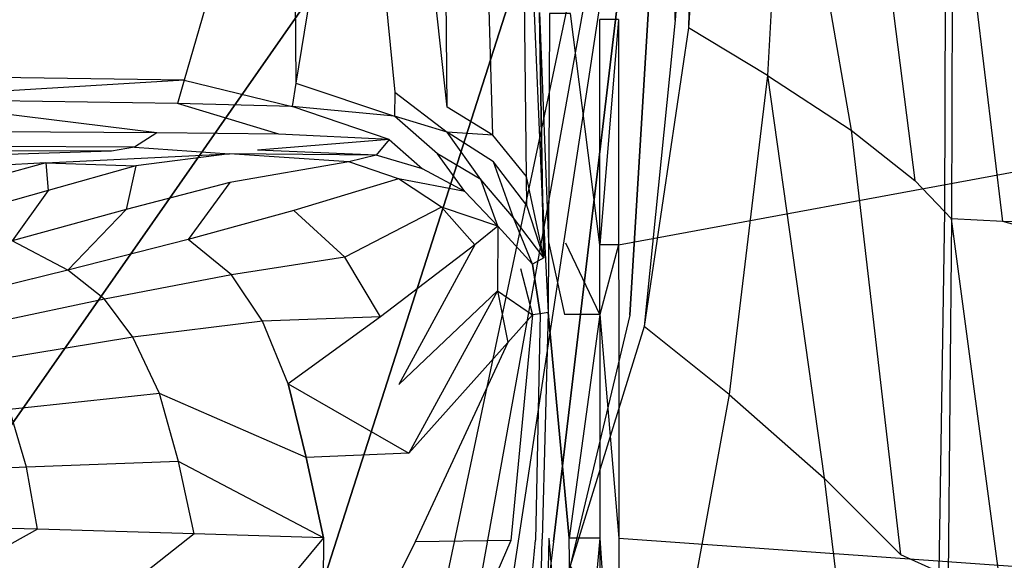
# Model space of a CAD drawing. Extents: x 0 to 1.3, y -0.48 to 0.
# Tile 21 of 24: x 0.81 to 1, y -0.21 to -0.11. Entities that reach past the tile are written whole.
import ezdxf

# ---------------------------------------------------------------- set-up
doc = ezdxf.new("R2010")
doc.units = 0
doc.layers.add('L1_BECKEN_611813___REPLACEMTFOR', color=7, linetype='CONTINUOUS')

msp = doc.modelspace()

# ---------------------------------------------------------------- linework, layer by layer
at = {"layer": 'L1_BECKEN_611813___REPLACEMTFOR', "color": 8}
for points, invisible_edges in [([(0.363478, -0.106697), (0.362316, 0), (0.937689, 0), (0.363478, -0.106697)], 13), ([(0.363478, -0.106697), (0.937689, 0), (0.372258, -0.163497), (0.363478, -0.106697)], 10), ([(0.372258, -0.163497), (0.937689, 0), (0.386954, -0.207096), (0.372258, -0.163497)], 13), ([(0.386954, -0.207096), (0.937689, 0), (0.393763, -0.22832), (0.386954, -0.207096)], 10), ([(0.393763, -0.22832), (0.937689, 0), (0.399145, -0.242771), (0.393763, -0.22832)], 13), ([(0.399145, -0.242771), (0.937689, 0), (0.408644, -0.256961), (0.399145, -0.242771)], 10), ([(0.408644, -0.256961), (0.937689, 0), (0.419036, -0.268345), (0.408644, -0.256961)], 13), ([(0.419036, -0.268345), (0.937689, 0), (0.433372, -0.277748), (0.419036, -0.268345)], 10), ([(0.433372, -0.277748), (0.937689, 0), (0.454134, -0.285832), (0.433372, -0.277748)], 13), ([(0.454134, -0.285832), (0.937689, 0), (0.474954, -0.287985), (0.454134, -0.285832)], 10), ([(0.474954, -0.287985), (0.937689, 0), (0.563821, -0.288271), (0.474954, -0.287985)], 13), ([(0.563821, -0.288271), (0.937689, 0), (0.650004, -0.288548), (0.563821, -0.288271)], 10), ([(0.650004, -0.288548), (0.937689, 0), (0.736183, -0.288271), (0.650004, -0.288548)], 13), ([(0.736183, -0.288271), (0.937689, 0), (0.82505, -0.287985), (0.736183, -0.288271)], 10), ([(0.82505, -0.287985), (0.937689, 0), (0.84587, -0.285832), (0.82505, -0.287985)], 13), ([(0.84587, -0.285832), (0.937689, 0), (0.866632, -0.277748), (0.84587, -0.285832)], 10), ([(0.866632, -0.277748), (0.937689, 0), (0.880968, -0.268345), (0.866632, -0.277748)], 13), ([(0.880968, -0.268345), (0.937689, 0), (0.89136, -0.256961), (0.880968, -0.268345)], 11), ([(0.89136, -0.256961), (0.937689, 0), (0.900859, -0.242771), (0.89136, -0.256961)], 12), ([(0.900859, -0.242771), (0.937689, 0), (0.906241, -0.22832), (0.900859, -0.242771)], 11), ([(0.906241, -0.22832), (0.937689, 0), (0.91305, -0.207096), (0.906241, -0.22832)], 13), ([(0.91305, -0.207096), (0.937689, 0), (0.927746, -0.163497), (0.91305, -0.207096)], 12), ([(0.927746, -0.163497), (0.937689, 0), (0.936526, -0.106697), (0.927746, -0.163497)], 12), ([(0.936526, -0.106697), (0.937689, 0), (0.940121, -0.050627), (0.936526, -0.106697)], 10), ([(0.782357, -0.117454, 0.171394), (0.862697, -0.046387, 0.171394), (0.767965, -0.046871, 0.171394), (0.782357, -0.117454, 0.171394)], 13), ([(0.862697, -0.046387, 0.171394), (0.782357, -0.117454, 0.171394), (0.841924, -0.1183, 0.171394), (0.862697, -0.046387, 0.171394)], 14), ([(0.863473, -0.118833, 0.171394), (0.862697, -0.046387, 0.171394), (0.841924, -0.1183, 0.171394), (0.863473, -0.118833, 0.171394)], 13), ([(0.862697, -0.046387, 0.171394), (0.863473, -0.118833, 0.171394), (0.875222, -0.04649, 0.171394), (0.862697, -0.046387, 0.171394)], 14), ([(0.882519, -0.120579, 0.171354), (0.875222, -0.04649, 0.171394), (0.863473, -0.118833, 0.171394), (0.882519, -0.120579, 0.171354)], 13), ([(0.875222, -0.04649, 0.171394), (0.882519, -0.120579, 0.171354), (0.884141, -0.046556, 0.171385), (0.875222, -0.04649, 0.171394)], 14), ([(0.892557, -0.123462, 0.171225), (0.884141, -0.046556, 0.171385), (0.882519, -0.120579, 0.171354), (0.892557, -0.123462, 0.171225)], 14), ([(0.892557, -0.123462, 0.171225), (0.89201, -0.046602, 0.171361), (0.884141, -0.046556, 0.171385), (0.892557, -0.123462, 0.171225)], 14), ([(0.899064, -0.046699, 0.171411), (0.89201, -0.046602, 0.171361), (0.892557, -0.123462, 0.171225), (0.899064, -0.046699, 0.171411)], 14), ([(0.901364, -0.128887, 0.171488), (0.899064, -0.046699, 0.171411), (0.892557, -0.123462, 0.171225), (0.901364, -0.128887, 0.171488)], 14), ([(0.906814, -0.046749, 0.171394), (0.899064, -0.046699, 0.171411), (0.901364, -0.128887, 0.171488), (0.906814, -0.046749, 0.171394)], 14), ([(0.907853, -0.136815, 0.172106), (0.906814, -0.046749, 0.171394), (0.901364, -0.128887, 0.171488), (0.907853, -0.136815, 0.172106)], 14), ([(0.910978, -0.141289, 0.172883), (0.910339, -0.105273, 0.172208), (0.906814, -0.046749, 0.171394), (0.910978, -0.141289, 0.172883)], 14), ([(0.910978, -0.141289, 0.172883), (0.906814, -0.046749, 0.171394), (0.907853, -0.136815, 0.172106), (0.910978, -0.141289, 0.172883)], 14), ([(0.940121, -0.050627), (0.939071, -0.108232, 0.00234), (0.936526, -0.106697), (0.940121, -0.050627)], 14), ([(0.942659, -0.051359, 0.002259), (0.939071, -0.108232, 0.00234), (0.940121, -0.050627), (0.942659, -0.051359, 0.002259)], 14), ([(0.954261, -0.117394, 0.01631), (0.939071, -0.108232, 0.00234), (0.942659, -0.051359, 0.002259), (0.954261, -0.117394, 0.01631)], 14), ([(0.957809, -0.055729, 0.015742), (0.954261, -0.117394, 0.01631), (0.942659, -0.051359, 0.002259), (0.957809, -0.055729, 0.015742)], 14), ([(0.957809, -0.055729, 0.015742), (0.970418, -0.1279, 0.042616), (0.954261, -0.117394, 0.01631), (0.957809, -0.055729, 0.015742)], 14), ([(0.957809, -0.055729, 0.015742), (0.972923, -0.060876, 0.042564), (0.970418, -0.1279, 0.042616), (0.957809, -0.055729, 0.015742)], 14), ([(0.972923, -0.060876, 0.042564), (0.982678, -0.13761, 0.071055), (0.970418, -0.1279, 0.042616), (0.972923, -0.060876, 0.042564)], 14), ([(0.972923, -0.060876, 0.042564), (0.982678, -0.060889, 0.071055), (0.982678, -0.13761, 0.071055), (0.972923, -0.060876, 0.042564)], 14), ([(0.982678, -0.060889, 0.071055), (0.988591, -0.064541, 0.091159), (0.982678, -0.13761, 0.071055), (0.982678, -0.060889, 0.071055)], 14), ([(0.988591, -0.064541, 0.091159), (0.988347, -0.143542, 0.091159), (0.982678, -0.13761, 0.071055), (0.988591, -0.064541, 0.091159)], 14), ([(0.988591, -0.064541, 0.091159), (0.990004, -0.065414, 0.095963), (0.988347, -0.143542, 0.091159), (0.988591, -0.064541, 0.091159)], 14), ([(0.990004, -0.065414, 0.095963), (0.989701, -0.144959, 0.095963), (0.988347, -0.143542, 0.091159), (0.990004, -0.065414, 0.095963)], 14), ([(0.990004, -0.065414, 0.095963), (0.999606, -0.14547, 0.095963), (0.989701, -0.144959, 0.095963), (0.990004, -0.065414, 0.095963)], 13), ([(0.999606, -0.14547, 0.095963), (0.990004, -0.065414, 0.095963), (0.999889, -0.066185, 0.095963), (0.999606, -0.14547, 0.095963)], 14), ([(0.999889, -0.066185, 0.095963), (1.291004, -0.152759, 0.095963), (0.999606, -0.14547, 0.095963), (0.999889, -0.066185, 0.095963)], 13), ([(0.925614, -0.149952, 0.18), (1.28739, -0.083333, 0.18), (0.925599, -0.106578, 0.18), (0.925614, -0.149952, 0.18)], 10), ([(1.28739, -0.083333, 0.18), (0.925614, -0.149952, 0.18), (0.925618, -0.163421, 0.18), (1.28739, -0.083333, 0.18)], 13), ([(1.28739, -0.083333, 0.18), (0.925618, -0.163421, 0.18), (1.28739, -0.157667, 0.18), (1.28739, -0.083333, 0.18)], 15), ([(0.910339, -0.105273, 0.172208), (0.910978, -0.141289, 0.172883), (0.912091, -0.149382, 0.174337), (0.910339, -0.105273, 0.172208)], 14), ([(0.910339, -0.105273, 0.172208), (0.912091, -0.149382, 0.174337), (0.912292, -0.105435, 0.174663), (0.910339, -0.105273, 0.172208)], 14), ([(0.912292, -0.105435, 0.174663), (0.912091, -0.149382, 0.174337), (0.915454, -0.149664, 0.177952), (0.912292, -0.105435, 0.174663)], 14), ([(0.916331, -0.105435, 0.178535), (0.912292, -0.105435, 0.174663), (0.915454, -0.149664, 0.177952), (0.916331, -0.105435, 0.178535)], 14), ([(0.922, -0.149952, 0.18), (0.916331, -0.105435, 0.178535), (0.915454, -0.149664, 0.177952), (0.922, -0.149952, 0.18)], 14), ([(0.922, -0.149952, 0.18), (0.921985, -0.106579, 0.18), (0.916331, -0.105435, 0.178535), (0.922, -0.149952, 0.18)], 14), ([(0.922, -0.149952, 0.18), (0.925599, -0.106578, 0.18), (0.921985, -0.106579, 0.18), (0.922, -0.149952, 0.18)], 13), ([(0.925599, -0.106578, 0.18), (0.922, -0.149952, 0.18), (0.925614, -0.149952, 0.18), (0.925599, -0.106578, 0.18)], 14), ([(0.936526, -0.106697), (0.930497, -0.165694, 0.002538), (0.927746, -0.163497), (0.936526, -0.106697)], 14), ([(0.939071, -0.108232, 0.00234), (0.930497, -0.165694, 0.002538), (0.936526, -0.106697), (0.939071, -0.108232, 0.00234)], 14), ([(0.946918, -0.178806, 0.01769), (0.930497, -0.165694, 0.002538), (0.939071, -0.108232, 0.00234), (0.946918, -0.178806, 0.01769)], 14), ([(0.954261, -0.117394, 0.01631), (0.946918, -0.178806, 0.01769), (0.939071, -0.108232, 0.00234), (0.954261, -0.117394, 0.01631)], 14), ([(0.783255, -0.12186, 0.171394), (0.841924, -0.1183, 0.171394), (0.782357, -0.117454, 0.171394), (0.783255, -0.12186, 0.171394)], 13), ([(0.954261, -0.117394, 0.01631), (0.96521, -0.194907, 0.043245), (0.946918, -0.178806, 0.01769), (0.954261, -0.117394, 0.01631)], 14), ([(0.954261, -0.117394, 0.01631), (0.970418, -0.1279, 0.042616), (0.96521, -0.194907, 0.043245), (0.954261, -0.117394, 0.01631)], 14), ([(0.841924, -0.1183, 0.171394), (0.783255, -0.12186, 0.171394), (0.840628, -0.122789, 0.171394), (0.841924, -0.1183, 0.171394)], 14), ([(0.862739, -0.123349, 0.171394), (0.841924, -0.1183, 0.171394), (0.840628, -0.122789, 0.171394), (0.862739, -0.123349, 0.171394)], 13), ([(0.841924, -0.1183, 0.171394), (0.862739, -0.123349, 0.171394), (0.863473, -0.118833, 0.171394), (0.841924, -0.1183, 0.171394)], 14), ([(0.882418, -0.1252, 0.171352), (0.863473, -0.118833, 0.171394), (0.862739, -0.123349, 0.171394), (0.882418, -0.1252, 0.171352)], 13), ([(0.863473, -0.118833, 0.171394), (0.882418, -0.1252, 0.171352), (0.882519, -0.120579, 0.171354), (0.863473, -0.118833, 0.171394)], 14), ([(0.892591, -0.12826, 0.171217), (0.882519, -0.120579, 0.171354), (0.882418, -0.1252, 0.171352), (0.892591, -0.12826, 0.171217)], 13), ([(0.882519, -0.120579, 0.171354), (0.892591, -0.12826, 0.171217), (0.892557, -0.123462, 0.171225), (0.882519, -0.120579, 0.171354)], 14), ([(0.836693, -0.1284, 0.169034), (0.783255, -0.12186, 0.171394), (0.783249, -0.128054, 0.168895), (0.836693, -0.1284, 0.169034)], 14), ([(0.840628, -0.122789, 0.171394), (0.783255, -0.12186, 0.171394), (0.836693, -0.1284, 0.169034), (0.840628, -0.122789, 0.171394)], 14), ([(0.860184, -0.128679, 0.169251), (0.840628, -0.122789, 0.171394), (0.836693, -0.1284, 0.169034), (0.860184, -0.128679, 0.169251)], 14), ([(0.862739, -0.123349, 0.171394), (0.840628, -0.122789, 0.171394), (0.860184, -0.128679, 0.169251), (0.862739, -0.123349, 0.171394)], 14), ([(0.881403, -0.129726, 0.16961), (0.862739, -0.123349, 0.171394), (0.860184, -0.128679, 0.169251), (0.881403, -0.129726, 0.16961)], 14), ([(0.882418, -0.1252, 0.171352), (0.862739, -0.123349, 0.171394), (0.881403, -0.129726, 0.16961), (0.882418, -0.1252, 0.171352)], 14), ([(0.892591, -0.12826, 0.171217), (0.901364, -0.128887, 0.171488), (0.892557, -0.123462, 0.171225), (0.892591, -0.12826, 0.171217)], 13), ([(0.890722, -0.132471, 0.169452), (0.882418, -0.1252, 0.171352), (0.881403, -0.129726, 0.16961), (0.890722, -0.132471, 0.169452)], 14), ([(0.892591, -0.12826, 0.171217), (0.882418, -0.1252, 0.171352), (0.890722, -0.132471, 0.169452), (0.892591, -0.12826, 0.171217)], 14), ([(0.783249, -0.128054, 0.168895), (0.783246, -0.131017, 0.162921), (0.832356, -0.131153, 0.163037), (0.783249, -0.128054, 0.168895)], 14), ([(0.836693, -0.1284, 0.169034), (0.783249, -0.128054, 0.168895), (0.832356, -0.131153, 0.163037), (0.836693, -0.1284, 0.169034)], 14), ([(0.836693, -0.1284, 0.169034), (0.832356, -0.131153, 0.163037), (0.856066, -0.131765, 0.163529), (0.836693, -0.1284, 0.169034)], 14), ([(0.860184, -0.128679, 0.169251), (0.836693, -0.1284, 0.169034), (0.856066, -0.131765, 0.163529), (0.860184, -0.128679, 0.169251)], 14), ([(0.881403, -0.129726, 0.16961), (0.860184, -0.128679, 0.169251), (0.856066, -0.131765, 0.163529), (0.881403, -0.129726, 0.16961)], 14), ([(0.899066, -0.137417, 0.169576), (0.892591, -0.12826, 0.171217), (0.890722, -0.132471, 0.169452), (0.899066, -0.137417, 0.169576)], 14), ([(0.901364, -0.128887, 0.171488), (0.892591, -0.12826, 0.171217), (0.901507, -0.134018, 0.171493), (0.901364, -0.128887, 0.171488)], 14), ([(0.901507, -0.134018, 0.171493), (0.892591, -0.12826, 0.171217), (0.899066, -0.137417, 0.169576), (0.901507, -0.134018, 0.171493)], 14), ([(0.907853, -0.136815, 0.172106), (0.901364, -0.128887, 0.171488), (0.901507, -0.134018, 0.171493), (0.907853, -0.136815, 0.172106)], 14), ([(0.970418, -0.1279, 0.042616), (0.979871, -0.209631, 0.071258), (0.96521, -0.194907, 0.043245), (0.970418, -0.1279, 0.042616)], 14), ([(0.970418, -0.1279, 0.042616), (0.982678, -0.13761, 0.071055), (0.979871, -0.209631, 0.071258), (0.970418, -0.1279, 0.042616)], 14), ([(0.881403, -0.129726, 0.16961), (0.856066, -0.131765, 0.163529), (0.878945, -0.132738, 0.165046), (0.881403, -0.129726, 0.16961)], 14), ([(0.881403, -0.129726, 0.16961), (0.878945, -0.132738, 0.165046), (0.887861, -0.135329, 0.165799), (0.881403, -0.129726, 0.16961)], 14), ([(0.881403, -0.129726, 0.16961), (0.887861, -0.135329, 0.165799), (0.890722, -0.132471, 0.169452), (0.881403, -0.129726, 0.16961)], 14), ([(0.827929, -0.131949, 0.155328), (0.781107, -0.131772, 0.154267), (0.77602, -0.133567, 0.133693), (0.827929, -0.131949, 0.155328)], 14), ([(0.827929, -0.131949, 0.155328), (0.77602, -0.133567, 0.133693), (0.815262, -0.134227, 0.133271), (0.827929, -0.131949, 0.155328)], 14), ([(0.783246, -0.131017, 0.162921), (0.781107, -0.131772, 0.154267), (0.827929, -0.131949, 0.155328), (0.783246, -0.131017, 0.162921)], 14), ([(0.832356, -0.131153, 0.163037), (0.783246, -0.131017, 0.162921), (0.827929, -0.131949, 0.155328), (0.832356, -0.131153, 0.163037)], 14), ([(0.815262, -0.134227, 0.133271), (0.850647, -0.132456, 0.156488), (0.827929, -0.131949, 0.155328), (0.815262, -0.134227, 0.133271)], 14), ([(0.850647, -0.132456, 0.156488), (0.815262, -0.134227, 0.133271), (0.832625, -0.134755, 0.133075), (0.850647, -0.132456, 0.156488)], 13), ([(0.850647, -0.132456, 0.156488), (0.832356, -0.131153, 0.163037), (0.827929, -0.131949, 0.155328), (0.850647, -0.132456, 0.156488)], 13), ([(0.832356, -0.131153, 0.163037), (0.850647, -0.132456, 0.156488), (0.856066, -0.131765, 0.163529), (0.832356, -0.131153, 0.163037)], 14), ([(0.850647, -0.132456, 0.156488), (0.832625, -0.134755, 0.133075), (0.850703, -0.13798, 0.132868), (0.850647, -0.132456, 0.156488)], 14), ([(0.878945, -0.132738, 0.165046), (0.856066, -0.131765, 0.163529), (0.850647, -0.132456, 0.156488), (0.878945, -0.132738, 0.165046)], 14), ([(0.873669, -0.133982, 0.157791), (0.850647, -0.132456, 0.156488), (0.850703, -0.13798, 0.132868), (0.873669, -0.133982, 0.157791)], 14), ([(0.878945, -0.132738, 0.165046), (0.850647, -0.132456, 0.156488), (0.873669, -0.133982, 0.157791), (0.878945, -0.132738, 0.165046)], 14), ([(0.878945, -0.132738, 0.165046), (0.873669, -0.133982, 0.157791), (0.883231, -0.137247, 0.158916), (0.878945, -0.132738, 0.165046)], 14), ([(0.887861, -0.135329, 0.165799), (0.878945, -0.132738, 0.165046), (0.883231, -0.137247, 0.158916), (0.887861, -0.135329, 0.165799)], 14), ([(0.895996, -0.139715, 0.166669), (0.890722, -0.132471, 0.169452), (0.887861, -0.135329, 0.165799), (0.895996, -0.139715, 0.166669)], 14), ([(0.899066, -0.137417, 0.169576), (0.890722, -0.132471, 0.169452), (0.895996, -0.139715, 0.166669), (0.899066, -0.137417, 0.169576)], 14), ([(0.77602, -0.133567, 0.133693), (0.762029, -0.137014, 0.112921), (0.815262, -0.134227, 0.133271), (0.77602, -0.133567, 0.133693)], 14), ([(0.815262, -0.134227, 0.133271), (0.762029, -0.137014, 0.112921), (0.801276, -0.138005, 0.11196), (0.815262, -0.134227, 0.133271)], 14), ([(0.815262, -0.134227, 0.133271), (0.801276, -0.138005, 0.11196), (0.81575, -0.139496, 0.111711), (0.815262, -0.134227, 0.133271)], 14), ([(0.815262, -0.134227, 0.133271), (0.81575, -0.139496, 0.111711), (0.832625, -0.134755, 0.133075), (0.815262, -0.134227, 0.133271)], 14), ([(0.873669, -0.133982, 0.157791), (0.850703, -0.13798, 0.132868), (0.86306, -0.143375, 0.132838), (0.873669, -0.133982, 0.157791)], 14), ([(0.883231, -0.137247, 0.158916), (0.873669, -0.133982, 0.157791), (0.86306, -0.143375, 0.132838), (0.883231, -0.137247, 0.158916)], 14), ([(0.905371, -0.144769, 0.170089), (0.901507, -0.134018, 0.171493), (0.899066, -0.137417, 0.169576), (0.905371, -0.144769, 0.170089)], 14), ([(0.907918, -0.142437, 0.17215), (0.901507, -0.134018, 0.171493), (0.905371, -0.144769, 0.170089), (0.907918, -0.142437, 0.17215)], 14), ([(0.907918, -0.142437, 0.17215), (0.907853, -0.136815, 0.172106), (0.901507, -0.134018, 0.171493), (0.907918, -0.142437, 0.17215)], 14), ([(0.832625, -0.134755, 0.133075), (0.81575, -0.139496, 0.111711), (0.830763, -0.143154, 0.111373), (0.832625, -0.134755, 0.133075)], 14), ([(0.832625, -0.134755, 0.133075), (0.830763, -0.143154, 0.111373), (0.850703, -0.13798, 0.132868), (0.832625, -0.134755, 0.133075)], 14), ([(0.895996, -0.139715, 0.166669), (0.887861, -0.135329, 0.165799), (0.883231, -0.137247, 0.158916), (0.895996, -0.139715, 0.166669)], 14), ([(0.801276, -0.138005, 0.11196), (0.795797, -0.145162, 0.091193), (0.81575, -0.139496, 0.111711), (0.801276, -0.138005, 0.11196)], 14), ([(0.850703, -0.13798, 0.132868), (0.830763, -0.143154, 0.111373), (0.842684, -0.148952, 0.111206), (0.850703, -0.13798, 0.132868)], 14), ([(0.850703, -0.13798, 0.132868), (0.842684, -0.148952, 0.111206), (0.86306, -0.143375, 0.132838), (0.850703, -0.13798, 0.132868)], 14), ([(0.883231, -0.137247, 0.158916), (0.86306, -0.143375, 0.132838), (0.872892, -0.152374, 0.132255), (0.883231, -0.137247, 0.158916)], 14), ([(0.891504, -0.142702, 0.159855), (0.883231, -0.137247, 0.158916), (0.872892, -0.152374, 0.132255), (0.891504, -0.142702, 0.159855)], 14), ([(0.895996, -0.139715, 0.166669), (0.883231, -0.137247, 0.158916), (0.891504, -0.142702, 0.159855), (0.895996, -0.139715, 0.166669)], 14), ([(0.902377, -0.146388, 0.167669), (0.899066, -0.137417, 0.169576), (0.895996, -0.139715, 0.166669), (0.902377, -0.146388, 0.167669)], 14), ([(0.905371, -0.144769, 0.170089), (0.899066, -0.137417, 0.169576), (0.902377, -0.146388, 0.167669), (0.905371, -0.144769, 0.170089)], 14), ([(0.911176, -0.152474, 0.173093), (0.910978, -0.141289, 0.172883), (0.907853, -0.136815, 0.172106), (0.911176, -0.152474, 0.173093)], 14), ([(0.911176, -0.152474, 0.173093), (0.907853, -0.136815, 0.172106), (0.907918, -0.142437, 0.17215), (0.911176, -0.152474, 0.173093)], 14), ([(0.982678, -0.13761, 0.071055), (0.988347, -0.143542, 0.091159), (0.979871, -0.209631, 0.071258), (0.982678, -0.13761, 0.071055)], 14), ([(0.81575, -0.139496, 0.111711), (0.795797, -0.145162, 0.091193), (0.808814, -0.149227, 0.090808), (0.81575, -0.139496, 0.111711)], 14), ([(0.81575, -0.139496, 0.111711), (0.808814, -0.149227, 0.090808), (0.830763, -0.143154, 0.111373), (0.81575, -0.139496, 0.111711)], 14), ([(0.902377, -0.146388, 0.167669), (0.895996, -0.139715, 0.166669), (0.891504, -0.142702, 0.159855), (0.902377, -0.146388, 0.167669)], 14), ([(0.910978, -0.141289, 0.172883), (0.911176, -0.152474, 0.173093), (0.912028, -0.163029, 0.174236), (0.910978, -0.141289, 0.172883)], 14), ([(0.910978, -0.141289, 0.172883), (0.912028, -0.163029, 0.174236), (0.912091, -0.149382, 0.174337), (0.910978, -0.141289, 0.172883)], 14), ([(0.830763, -0.143154, 0.111373), (0.808814, -0.149227, 0.090808), (0.819511, -0.154835, 0.090578), (0.830763, -0.143154, 0.111373)], 14), ([(0.830763, -0.143154, 0.111373), (0.819511, -0.154835, 0.090578), (0.842684, -0.148952, 0.111206), (0.830763, -0.143154, 0.111373)], 14), ([(0.86306, -0.143375, 0.132838), (0.842684, -0.148952, 0.111206), (0.85106, -0.155787, 0.110687), (0.86306, -0.143375, 0.132838)], 14), ([(0.872892, -0.152374, 0.132255), (0.86306, -0.143375, 0.132838), (0.85106, -0.155787, 0.110687), (0.872892, -0.152374, 0.132255)], 14), ([(0.891504, -0.142702, 0.159855), (0.872892, -0.152374, 0.132255), (0.879748, -0.163818, 0.132588), (0.891504, -0.142702, 0.159855)], 14), ([(0.897888, -0.149962, 0.160834), (0.891504, -0.142702, 0.159855), (0.879748, -0.163818, 0.132588), (0.897888, -0.149962, 0.160834)], 14), ([(0.902377, -0.146388, 0.167669), (0.891504, -0.142702, 0.159855), (0.897888, -0.149962, 0.160834), (0.902377, -0.146388, 0.167669)], 14), ([(0.911176, -0.152474, 0.173093), (0.907918, -0.142437, 0.17215), (0.905371, -0.144769, 0.170089), (0.911176, -0.152474, 0.173093)], 14), ([(0.988347, -0.143542, 0.091159), (0.987287, -0.212967, 0.091198), (0.979871, -0.209631, 0.071258), (0.988347, -0.143542, 0.091159)], 14), ([(0.988347, -0.143542, 0.091159), (0.989701, -0.144959, 0.095963), (0.987287, -0.212967, 0.091198), (0.988347, -0.143542, 0.091159)], 14), ([(0.90904, -0.153699, 0.170918), (0.905371, -0.144769, 0.170089), (0.902377, -0.146388, 0.167669), (0.90904, -0.153699, 0.170918)], 14), ([(0.911176, -0.152474, 0.173093), (0.905371, -0.144769, 0.170089), (0.90904, -0.153699, 0.170918), (0.911176, -0.152474, 0.173093)], 14), ([(0.989701, -0.144959, 0.095963), (0.989059, -0.213764, 0.095963), (0.987287, -0.212967, 0.091198), (0.989701, -0.144959, 0.095963)], 14), ([(0.989701, -0.144959, 0.095963), (0.999006, -0.214717, 0.095963), (0.989059, -0.213764, 0.095963), (0.989701, -0.144959, 0.095963)], 13), ([(0.999006, -0.214717, 0.095963), (0.989701, -0.144959, 0.095963), (0.999606, -0.14547, 0.095963), (0.999006, -0.214717, 0.095963)], 14), ([(0.999606, -0.14547, 0.095963), (1.291004, -0.228319, 0.095963), (0.999006, -0.214717, 0.095963), (0.999606, -0.14547, 0.095963)], 13), ([(1.291004, -0.228319, 0.095963), (0.999606, -0.14547, 0.095963), (1.291004, -0.152759, 0.095963), (1.291004, -0.228319, 0.095963)], 14), ([(0.902377, -0.146388, 0.167669), (0.897888, -0.149962, 0.160834), (0.902251, -0.158853, 0.161811), (0.902377, -0.146388, 0.167669)], 14), ([(0.902377, -0.146388, 0.167669), (0.902251, -0.158853, 0.161811), (0.906731, -0.154515, 0.168716), (0.902377, -0.146388, 0.167669)], 14), ([(0.90904, -0.153699, 0.170918), (0.902377, -0.146388, 0.167669), (0.906731, -0.154515, 0.168716), (0.90904, -0.153699, 0.170918)], 14), ([(0.819511, -0.154835, 0.090578), (0.808814, -0.149227, 0.090808), (0.792783, -0.16149, 0.071484), (0.819511, -0.154835, 0.090578)], 14), ([(0.842684, -0.148952, 0.111206), (0.819511, -0.154835, 0.090578), (0.826577, -0.160429, 0.090194), (0.842684, -0.148952, 0.111206)], 14), ([(0.85106, -0.155787, 0.110687), (0.842684, -0.148952, 0.111206), (0.826577, -0.160429, 0.090194), (0.85106, -0.155787, 0.110687)], 14), ([(0.912091, -0.149382, 0.174337), (0.912028, -0.163029, 0.174236), (0.915181, -0.163399, 0.177771), (0.912091, -0.149382, 0.174337)], 14), ([(0.912091, -0.149382, 0.174337), (0.915181, -0.163399, 0.177771), (0.915454, -0.149664, 0.177952), (0.912091, -0.149382, 0.174337)], 14), ([(0.922004, -0.163422, 0.18), (0.915454, -0.149664, 0.177952), (0.915181, -0.163399, 0.177771), (0.922004, -0.163422, 0.18)], 14), ([(0.922004, -0.163422, 0.18), (0.922, -0.149952, 0.18), (0.915454, -0.149664, 0.177952), (0.922004, -0.163422, 0.18)], 14), ([(0.897888, -0.149962, 0.160834), (0.879748, -0.163818, 0.132588), (0.883303, -0.176843, 0.132264), (0.897888, -0.149962, 0.160834)], 14), ([(0.897888, -0.149962, 0.160834), (0.883303, -0.176843, 0.132264), (0.902251, -0.158853, 0.161811), (0.897888, -0.149962, 0.160834)], 14), ([(0.922004, -0.163422, 0.18), (0.925614, -0.149952, 0.18), (0.922, -0.149952, 0.18), (0.922004, -0.163422, 0.18)], 13), ([(0.925614, -0.149952, 0.18), (0.922004, -0.163422, 0.18), (0.925618, -0.163421, 0.18), (0.925614, -0.149952, 0.18)], 14), ([(0.872892, -0.152374, 0.132255), (0.85106, -0.155787, 0.110687), (0.857007, -0.164675, 0.110817), (0.872892, -0.152374, 0.132255)], 14), ([(0.879748, -0.163818, 0.132588), (0.872892, -0.152374, 0.132255), (0.857007, -0.164675, 0.110817), (0.879748, -0.163818, 0.132588)], 14), ([(0.911176, -0.152474, 0.173093), (0.90904, -0.153699, 0.170918), (0.912028, -0.163029, 0.174236), (0.911176, -0.152474, 0.173093)], 14), ([(0.819511, -0.154835, 0.090578), (0.792783, -0.16149, 0.071484), (0.798732, -0.166333, 0.071107), (0.819511, -0.154835, 0.090578)], 14), ([(0.826577, -0.160429, 0.090194), (0.819511, -0.154835, 0.090578), (0.798732, -0.166333, 0.071107), (0.826577, -0.160429, 0.090194)], 14), ([(0.902251, -0.158853, 0.161811), (0.909031, -0.163483, 0.169726), (0.906731, -0.154515, 0.168716), (0.902251, -0.158853, 0.161811)], 14), ([(0.910527, -0.163256, 0.171977), (0.90904, -0.153699, 0.170918), (0.906731, -0.154515, 0.168716), (0.910527, -0.163256, 0.171977)], 14), ([(0.906731, -0.154515, 0.168716), (0.909031, -0.163483, 0.169726), (0.910527, -0.163256, 0.171977), (0.906731, -0.154515, 0.168716)], 14), ([(0.90904, -0.153699, 0.170918), (0.910527, -0.163256, 0.171977), (0.912028, -0.163029, 0.174236), (0.90904, -0.153699, 0.170918)], 14), ([(0.85106, -0.155787, 0.110687), (0.826577, -0.160429, 0.090194), (0.832044, -0.16775, 0.090068), (0.85106, -0.155787, 0.110687)], 14), ([(0.857007, -0.164675, 0.110817), (0.85106, -0.155787, 0.110687), (0.832044, -0.16775, 0.090068), (0.857007, -0.164675, 0.110817)], 14), ([(0.902251, -0.158853, 0.161811), (0.883303, -0.176843, 0.132264), (0.885208, -0.190104, 0.132216), (0.902251, -0.158853, 0.161811)], 14), ([(0.902251, -0.158853, 0.161811), (0.885208, -0.190104, 0.132216), (0.904282, -0.16879, 0.162248), (0.902251, -0.158853, 0.161811)], 14), ([(0.909031, -0.163483, 0.169726), (0.902251, -0.158853, 0.161811), (0.904282, -0.16879, 0.162248), (0.909031, -0.163483, 0.169726)], 13), ([(1.28739, -0.157667, 0.18), (0.925618, -0.163421, 0.18), (0.925618, -0.206463, 0.18), (1.28739, -0.157667, 0.18)], 13), ([(0.925618, -0.206463, 0.18), (1.28739, -0.232, 0.18), (1.28739, -0.157667, 0.18), (0.925618, -0.206463, 0.18)], 14), ([(0.826577, -0.160429, 0.090194), (0.798732, -0.166333, 0.071107), (0.803546, -0.172472, 0.070838), (0.826577, -0.160429, 0.090194)], 14), ([(0.832044, -0.16775, 0.090068), (0.826577, -0.160429, 0.090194), (0.803546, -0.172472, 0.070838), (0.832044, -0.16775, 0.090068)], 14), ([(0.912028, -0.163029, 0.174236), (0.910527, -0.163256, 0.171977), (0.910891, -0.206641, 0.171992), (0.912028, -0.163029, 0.174236)], 14), ([(0.912028, -0.163029, 0.174236), (0.910891, -0.206641, 0.171992), (0.912212, -0.206457, 0.174514), (0.912028, -0.163029, 0.174236)], 14), ([(0.916104, -0.206428, 0.178049), (0.912028, -0.163029, 0.174236), (0.912212, -0.206457, 0.174514), (0.916104, -0.206428, 0.178049)], 14), ([(0.912028, -0.163029, 0.174236), (0.916104, -0.206428, 0.178049), (0.915181, -0.163399, 0.177771), (0.912028, -0.163029, 0.174236)], 14), ([(0.857007, -0.164675, 0.110817), (0.832044, -0.16775, 0.090068), (0.837203, -0.178608, 0.089794), (0.857007, -0.164675, 0.110817)], 14), ([(0.861971, -0.176771, 0.11057), (0.857007, -0.164675, 0.110817), (0.837203, -0.178608, 0.089794), (0.861971, -0.176771, 0.11057)], 14), ([(0.879748, -0.163818, 0.132588), (0.857007, -0.164675, 0.110817), (0.861971, -0.176771, 0.11057), (0.879748, -0.163818, 0.132588)], 14), ([(0.879748, -0.163818, 0.132588), (0.861971, -0.176771, 0.11057), (0.883303, -0.176843, 0.132264), (0.879748, -0.163818, 0.132588)], 14), ([(0.909031, -0.163483, 0.169726), (0.904282, -0.16879, 0.162248), (0.90487, -0.2069, 0.161885), (0.909031, -0.163483, 0.169726)], 14), ([(0.909031, -0.163483, 0.169726), (0.90487, -0.2069, 0.161885), (0.909569, -0.206825, 0.169471), (0.909031, -0.163483, 0.169726)], 14), ([(0.910527, -0.163256, 0.171977), (0.909031, -0.163483, 0.169726), (0.909569, -0.206825, 0.169471), (0.910527, -0.163256, 0.171977)], 14), ([(0.910527, -0.163256, 0.171977), (0.909569, -0.206825, 0.169471), (0.910891, -0.206641, 0.171992), (0.910527, -0.163256, 0.171977)], 14), ([(0.927746, -0.163497), (0.916299, -0.211808, 0.002853), (0.91305, -0.207096), (0.927746, -0.163497)], 14), ([(0.922004, -0.163422, 0.18), (0.915181, -0.163399, 0.177771), (0.916104, -0.206428, 0.178049), (0.922004, -0.163422, 0.18)], 14), ([(0.922004, -0.163422, 0.18), (0.916104, -0.206428, 0.178049), (0.922004, -0.206463, 0.18), (0.922004, -0.163422, 0.18)], 14), ([(0.930497, -0.165694, 0.002538), (0.916299, -0.211808, 0.002853), (0.927746, -0.163497), (0.930497, -0.165694, 0.002538)], 14), ([(0.922004, -0.163422, 0.18), (0.925618, -0.206463, 0.18), (0.925618, -0.163421, 0.18), (0.922004, -0.163422, 0.18)], 14), ([(0.925618, -0.206463, 0.18), (0.922004, -0.163422, 0.18), (0.922004, -0.206463, 0.18), (0.925618, -0.206463, 0.18)], 13), ([(0.935691, -0.239941, 0.019882), (0.916299, -0.211808, 0.002853), (0.930497, -0.165694, 0.002538), (0.935691, -0.239941, 0.019882)], 14), ([(0.946918, -0.178806, 0.01769), (0.935691, -0.239941, 0.019882), (0.930497, -0.165694, 0.002538), (0.946918, -0.178806, 0.01769)], 14), ([(0.832044, -0.16775, 0.090068), (0.803546, -0.172472, 0.070838), (0.808279, -0.181695, 0.070431), (0.832044, -0.16775, 0.090068)], 14), ([(0.837203, -0.178608, 0.089794), (0.832044, -0.16775, 0.090068), (0.808279, -0.181695, 0.070431), (0.837203, -0.178608, 0.089794)], 14), ([(0.904282, -0.16879, 0.162248), (0.885208, -0.190104, 0.132216), (0.886416, -0.207193, 0.132096), (0.904282, -0.16879, 0.162248)], 14), ([(0.904282, -0.16879, 0.162248), (0.886416, -0.207193, 0.132096), (0.90487, -0.2069, 0.161885), (0.904282, -0.16879, 0.162248)], 14), ([(0.865416, -0.190896, 0.110722), (0.861971, -0.176771, 0.11057), (0.837203, -0.178608, 0.089794), (0.865416, -0.190896, 0.110722)], 14), ([(0.861971, -0.176771, 0.11057), (0.865416, -0.190896, 0.110722), (0.885208, -0.190104, 0.132216), (0.861971, -0.176771, 0.11057)], 14), ([(0.861971, -0.176771, 0.11057), (0.885208, -0.190104, 0.132216), (0.883303, -0.176843, 0.132264), (0.861971, -0.176771, 0.11057)], 14), ([(0.837203, -0.178608, 0.089794), (0.808279, -0.181695, 0.070431), (0.811575, -0.192813, 0.070375), (0.837203, -0.178608, 0.089794)], 14), ([(0.840874, -0.19169, 0.089863), (0.837203, -0.178608, 0.089794), (0.811575, -0.192813, 0.070375), (0.840874, -0.19169, 0.089863)], 14), ([(0.865416, -0.190896, 0.110722), (0.837203, -0.178608, 0.089794), (0.840874, -0.19169, 0.089863), (0.865416, -0.190896, 0.110722)], 14), ([(0.95723, -0.261873, 0.044459), (0.935691, -0.239941, 0.019882), (0.946918, -0.178806, 0.01769), (0.95723, -0.261873, 0.044459)], 14), ([(0.946918, -0.178806, 0.01769), (0.96521, -0.194907, 0.043245), (0.95723, -0.261873, 0.044459), (0.946918, -0.178806, 0.01769)], 14), ([(0.811575, -0.192813, 0.070375), (0.808279, -0.181695, 0.070431), (0.777989, -0.194038, 0.054805), (0.811575, -0.192813, 0.070375)], 14), ([(0.868746, -0.206417, 0.111895), (0.865416, -0.190896, 0.110722), (0.840874, -0.19169, 0.089863), (0.868746, -0.206417, 0.111895)], 14), ([(0.885208, -0.190104, 0.132216), (0.865416, -0.190896, 0.110722), (0.886416, -0.207193, 0.132096), (0.885208, -0.190104, 0.132216)], 14), ([(0.865416, -0.190896, 0.110722), (0.868746, -0.206417, 0.111895), (0.886416, -0.207193, 0.132096), (0.865416, -0.190896, 0.110722)], 14), ([(0.811575, -0.192813, 0.070375), (0.777989, -0.194038, 0.054805), (0.780925, -0.204065, 0.055259), (0.811575, -0.192813, 0.070375)], 14), ([(0.813679, -0.204706, 0.070544), (0.811575, -0.192813, 0.070375), (0.780925, -0.204065, 0.055259), (0.813679, -0.204706, 0.070544)], 14), ([(0.840874, -0.19169, 0.089863), (0.811575, -0.192813, 0.070375), (0.813679, -0.204706, 0.070544), (0.840874, -0.19169, 0.089863)], 14), ([(0.843838, -0.205599, 0.090803), (0.840874, -0.19169, 0.089863), (0.813679, -0.204706, 0.070544), (0.843838, -0.205599, 0.090803)], 14), ([(0.868746, -0.206417, 0.111895), (0.840874, -0.19169, 0.089863), (0.843838, -0.205599, 0.090803), (0.868746, -0.206417, 0.111895)], 14), ([(0.96521, -0.194907, 0.043245), (0.975544, -0.281719, 0.071783), (0.95723, -0.261873, 0.044459), (0.96521, -0.194907, 0.043245)], 14), ([(0.96521, -0.194907, 0.043245), (0.979871, -0.209631, 0.071258), (0.975544, -0.281719, 0.071783), (0.96521, -0.194907, 0.043245)], 14), ([(0.813679, -0.204706, 0.070544), (0.780925, -0.204065, 0.055259), (0.780455, -0.223261, 0.055636), (0.813679, -0.204706, 0.070544)], 14), ([(0.813679, -0.204706, 0.070544), (0.780455, -0.223261, 0.055636), (0.812642, -0.230339, 0.070363), (0.813679, -0.204706, 0.070544)], 14), ([(0.843838, -0.205599, 0.090803), (0.813679, -0.204706, 0.070544), (0.812642, -0.230339, 0.070363), (0.843838, -0.205599, 0.090803)], 14), ([(0.843838, -0.205599, 0.090803), (0.812642, -0.230339, 0.070363), (0.843326, -0.236956, 0.090736), (0.843838, -0.205599, 0.090803)], 14), ([(0.868746, -0.206417, 0.111895), (0.843838, -0.205599, 0.090803), (0.843326, -0.236956, 0.090736), (0.868746, -0.206417, 0.111895)], 14), ([(0.868746, -0.206417, 0.111895), (0.843326, -0.236956, 0.090736), (0.868635, -0.243031, 0.111883), (0.868746, -0.206417, 0.111895)], 14), ([(0.868746, -0.206417, 0.111895), (0.868635, -0.243031, 0.111883), (0.886416, -0.207193, 0.132096), (0.868746, -0.206417, 0.111895)], 14), ([(0.909699, -0.25842, 0.169565), (0.910891, -0.206641, 0.171992), (0.909569, -0.206825, 0.169471), (0.909699, -0.25842, 0.169565)], 14), ([(0.910891, -0.206641, 0.171992), (0.909699, -0.25842, 0.169565), (0.911032, -0.259113, 0.172124), (0.910891, -0.206641, 0.171992)], 13), ([(0.911032, -0.259113, 0.172124), (0.912212, -0.206457, 0.174514), (0.910891, -0.206641, 0.171992), (0.911032, -0.259113, 0.172124)], 14), ([(0.912212, -0.206457, 0.174514), (0.911032, -0.259113, 0.172124), (0.912365, -0.259806, 0.174683), (0.912212, -0.206457, 0.174514)], 13), ([(0.916838, -0.260892, 0.178287), (0.916104, -0.206428, 0.178049), (0.912212, -0.206457, 0.174514), (0.916838, -0.260892, 0.178287)], 14), ([(0.916838, -0.260892, 0.178287), (0.912212, -0.206457, 0.174514), (0.912365, -0.259806, 0.174683), (0.916838, -0.260892, 0.178287)], 14), ([(0.916838, -0.260892, 0.178287), (0.922004, -0.206463, 0.18), (0.916104, -0.206428, 0.178049), (0.916838, -0.260892, 0.178287)], 13), ([(0.922004, -0.206463, 0.18), (0.916838, -0.260892, 0.178287), (0.922004, -0.261537, 0.18), (0.922004, -0.206463, 0.18)], 14), ([(0.925618, -0.261537, 0.18), (0.922004, -0.206463, 0.18), (0.922004, -0.261537, 0.18), (0.925618, -0.261537, 0.18)], 13), ([(0.922004, -0.206463, 0.18), (0.925618, -0.261537, 0.18), (0.925618, -0.206463, 0.18), (0.922004, -0.206463, 0.18)], 14), ([(1.28739, -0.232, 0.18), (0.925618, -0.206463, 0.18), (0.925618, -0.261537, 0.18), (1.28739, -0.232, 0.18)], 13), ([(0.886416, -0.207193, 0.132096), (0.868635, -0.243031, 0.111883), (0.886461, -0.24881, 0.131975), (0.886416, -0.207193, 0.132096)], 14), ([(0.90487, -0.2069, 0.161885), (0.886416, -0.207193, 0.132096), (0.886461, -0.24881, 0.131975), (0.90487, -0.2069, 0.161885)], 14), ([(0.90487, -0.2069, 0.161885), (0.886461, -0.24881, 0.131975), (0.905116, -0.256524, 0.162152), (0.90487, -0.2069, 0.161885)], 14), ([(0.905116, -0.256524, 0.162152), (0.909569, -0.206825, 0.169471), (0.90487, -0.2069, 0.161885), (0.905116, -0.256524, 0.162152)], 14), ([(0.909569, -0.206825, 0.169471), (0.905116, -0.256524, 0.162152), (0.909699, -0.25842, 0.169565), (0.909569, -0.206825, 0.169471)], 13), ([(0.91305, -0.207096), (0.909976, -0.232172, 0.00295), (0.906241, -0.22832), (0.91305, -0.207096)], 14), ([(0.916299, -0.211808, 0.002853), (0.909976, -0.232172, 0.00295), (0.91305, -0.207096), (0.916299, -0.211808, 0.002853)], 14), ([(0.979871, -0.209631, 0.071258), (0.987287, -0.212967, 0.091198), (0.975544, -0.281719, 0.071783), (0.979871, -0.209631, 0.071258)], 14)]:
    msp.add_3dface(points, dxfattribs=dict(at, invisible_edges=invisible_edges))

doc.saveas('drawing.dxf')
